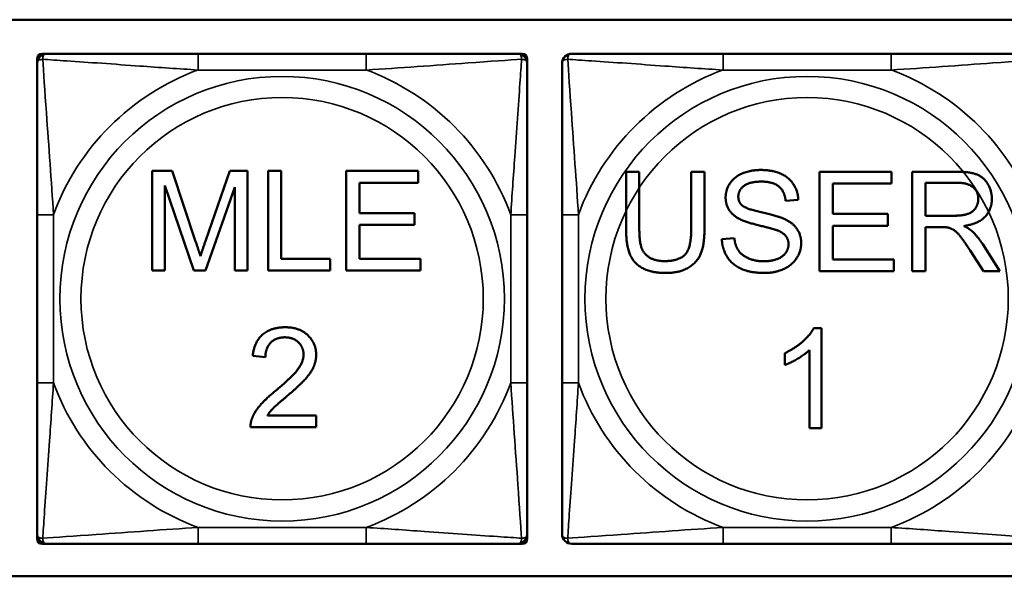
# Model space of a CAD drawing. Header units: inches. Extents: x -32 to 29.2, y -14.4 to 22.6.
# Tile 145 of 256: x -12.627 to -11.441, y -0.123 to 0.548. Entities that reach past the tile are written whole.
import ezdxf

# ---------------------------------------------------------------- set-up
doc = ezdxf.new("R2010")
doc.units = ezdxf.units.IN
doc.header["$MEASUREMENT"] = 0
doc.layers.add('Visible (ANSI)', color=7, linetype='Continuous', lineweight=50)
doc.layers.add('Visible Narrow (ANSI)', color=7, linetype='Continuous', lineweight=35)

msp = doc.modelspace()

# ---------------------------------------------------------------- linework, layer by layer
at = {"layer": 'Visible (ANSI)'}
for p, q in [((-13.2779, 0.5475), (-10.7097, 0.5475)), ((-12.6062, 0.4948), (-12.6062, 0.5007)), ((-12.6003, 0.5066), (-12.5944, 0.5066)), ((-12.2098, 0.5066), (-12.4121, 0.5066)), ((-12.0275, 0.5066), (-12.0216, 0.5066)), ((-12.0157, 0.5007), (-12.0157, 0.4948)), ((-11.5773, 0.5066), (-11.7796, 0.5066)), ((-12.4675, 0.3654), (-12.4436, 0.3654)), ((-12.4675, 0.2454), (-12.4675, 0.3654)), ((-12.4436, 0.3654), (-12.4152, 0.2805)), ((-12.403, 0.2819), (-12.3742, 0.3654)), ((-12.3742, 0.3654), (-12.3529, 0.3654)), ((-12.3529, 0.3654), (-12.3529, 0.2454)), ((-12.328, 0.3654), (-12.3121, 0.3654)), ((-12.328, 0.2454), (-12.328, 0.3654)), ((-12.3121, 0.3654), (-12.3121, 0.2596)), ((-12.2338, 0.3654), (-12.1469, 0.3654)), ((-12.2338, 0.2454), (-12.2338, 0.3654)), ((-12.1469, 0.3654), (-12.1469, 0.3512)), ((-11.8965, 0.295), (-11.8965, 0.3644)), ((-11.8965, 0.3644), (-11.8806, 0.3644)), ((-11.8806, 0.3644), (-11.8806, 0.2951)), ((-11.818, 0.2951), (-11.818, 0.3644)), ((-11.818, 0.3644), (-11.8021, 0.3644)), ((-11.8021, 0.3644), (-11.8021, 0.295)), ((-11.6635, 0.3644), (-11.5766, 0.3644)), ((-11.6635, 0.2444), (-11.6635, 0.3644)), ((-11.5766, 0.3644), (-11.5766, 0.3502)), ((-11.5517, 0.3644), (-11.4985, 0.3644)), ((-11.5517, 0.2444), (-11.5517, 0.3644)), ((-12.4174, 0.2454), (-12.4522, 0.3476)), ((-12.4522, 0.3476), (-12.4522, 0.2454)), ((-12.3681, 0.3459), (-12.4032, 0.2454)), ((-12.3681, 0.2454), (-12.3681, 0.3459)), ((-12.1469, 0.3512), (-12.2179, 0.3512)), ((-12.2179, 0.3512), (-12.2179, 0.3146)), ((-11.5766, 0.3502), (-11.6476, 0.3502)), ((-11.6476, 0.3502), (-11.6476, 0.3135)), ((-11.5358, 0.3114), (-11.5358, 0.3511)), ((-11.5358, 0.3511), (-11.4978, 0.3511)), ((-11.6891, 0.3306), (-11.7043, 0.3294)), ((-12.6062, 0.3125), (-12.6062, 0.1102)), ((-12.2179, 0.3146), (-12.1514, 0.3146)), ((-12.1514, 0.3146), (-12.1514, 0.3004)), ((-12.0157, 0.1102), (-12.0157, 0.3125)), ((-11.9737, 0.3125), (-11.9737, 0.1102)), ((-11.6476, 0.3135), (-11.5811, 0.3135)), ((-11.5811, 0.3135), (-11.5811, 0.2993)), ((-11.5017, 0.3114), (-11.5358, 0.3114)), ((-12.1514, 0.3004), (-12.2179, 0.3004)), ((-12.2179, 0.3004), (-12.2179, 0.2596)), ((-11.5811, 0.2993), (-11.6476, 0.2993)), ((-11.6476, 0.2993), (-11.6476, 0.2585)), ((-11.5174, 0.2977), (-11.5358, 0.2977)), ((-11.5358, 0.2977), (-11.5358, 0.2444)), ((-11.7811, 0.283), (-11.7661, 0.2843)), ((-11.4668, 0.277), (-11.4461, 0.2444)), ((-11.4659, 0.2444), (-11.4818, 0.2693)), ((-12.3121, 0.2596), (-12.253, 0.2596)), ((-12.253, 0.2596), (-12.253, 0.2454)), ((-12.2179, 0.2596), (-12.1441, 0.2596)), ((-12.1441, 0.2596), (-12.1441, 0.2454)), ((-11.6476, 0.2585), (-11.5738, 0.2585)), ((-11.5738, 0.2585), (-11.5738, 0.2444)), ((-12.4522, 0.2454), (-12.4675, 0.2454)), ((-12.4032, 0.2454), (-12.4174, 0.2454)), ((-12.3529, 0.2454), (-12.3681, 0.2454)), ((-12.253, 0.2454), (-12.328, 0.2454)), ((-12.1441, 0.2454), (-12.2338, 0.2454)), ((-11.5738, 0.2444), (-11.6635, 0.2444)), ((-11.5358, 0.2444), (-11.5517, 0.2444)), ((-11.4461, 0.2444), (-11.4659, 0.2444)), ((-11.6705, 0.176), (-11.661, 0.176)), ((-11.661, 0.176), (-11.661, 0.0555)), ((-11.7051, 0.1316), (-11.7051, 0.1459)), ((-11.6757, 0.0555), (-11.6757, 0.1494)), ((-12.3312, 0.1408), (-12.3464, 0.1424)), ((-12.3286, 0.0708), (-12.2698, 0.0708)), ((-12.2698, 0.0708), (-12.2698, 0.0566)), ((-12.2698, 0.0566), (-12.3491, 0.0566)), ((-11.661, 0.0555), (-11.6757, 0.0555)), ((-12.6062, -0.078), (-12.6062, -0.0721)), ((-12.0157, -0.0721), (-12.0157, -0.078)), ((-12.5944, -0.0839), (-12.6003, -0.0839)), ((-12.4121, -0.0839), (-12.2098, -0.0839)), ((-12.0216, -0.0839), (-12.0275, -0.0839)), ((-11.7796, -0.0839), (-11.5773, -0.0839)), ((-10.7097, -0.123), (-13.2779, -0.123))]:
    msp.add_line(p, q, dxfattribs=at)
for centre, radius, start, end in [((-12.6003, 0.5007), 0.00591, 90, 180), ((-12.5944, 0.4948), 0.0118, 90, 180), ((-12.0275, 0.4948), 0.0118, 0, 90), ((-12.0216, 0.5007), 0.00591, 0, 90), ((-11.9619, 0.4948), 0.0118, 90, 180), ((-12.5944, -0.0721), 0.0118, 180, 270), ((-12.6003, -0.078), 0.00591, 180, 270), ((-12.0275, -0.0721), 0.0118, 270, 0), ((-12.0216, -0.078), 0.00591, 270, 0), ((-11.9619, -0.0721), 0.0118, 180, 270)]:
    msp.add_arc(centre, radius, start, end, dxfattribs=at)
for points, knots in [([(-12.4121, 0.5066), (-12.4358, 0.5066), (-12.4598, 0.5066), (-12.4831, 0.5066), (-12.5138, 0.5066), (-12.5447, 0.5066), (-12.5679, 0.5066), (-12.5799, 0.5066), (-12.5896, 0.5066), (-12.5944, 0.5066)], [0.2569537, 0.2569537, 0.2569537, 0.2569537, 0.4371919, 0.4371919, 0.4371919, 0.6739428, 0.6739428, 0.6739428, 0.7963818, 0.7963818, 0.7963818, 0.7963818]), ([(-12.0275, 0.5066), (-12.0332, 0.5066), (-12.0457, 0.5066), (-12.0609, 0.5066), (-12.0844, 0.5066), (-12.1135, 0.5066), (-12.1426, 0.5066), (-12.1647, 0.5066), (-12.1874, 0.5066), (-12.2098, 0.5066)], [-0.7968224, -0.7968224, -0.7968224, -0.7968224, -0.6514613, -0.6514613, -0.6514613, -0.427691, -0.427691, -0.427691, -0.2569517, -0.2569517, -0.2569517, -0.2569517]), ([(-11.7796, 0.5066), (-11.8032, 0.5066), (-11.8272, 0.5066), (-11.8506, 0.5066), (-11.8813, 0.5066), (-11.9121, 0.5066), (-11.9354, 0.5066), (-11.9474, 0.5066), (-11.957, 0.5066), (-11.9619, 0.5066)], [0.2569537, 0.2569537, 0.2569537, 0.2569537, 0.4371919, 0.4371919, 0.4371919, 0.6739428, 0.6739428, 0.6739428, 0.7963818, 0.7963818, 0.7963818, 0.7963818]), ([(-11.3949, 0.5066), (-11.4007, 0.5066), (-11.4132, 0.5066), (-11.4284, 0.5066), (-11.4518, 0.5066), (-11.4809, 0.5066), (-11.51, 0.5066), (-11.5322, 0.5066), (-11.5549, 0.5066), (-11.5773, 0.5066)], [-0.7968224, -0.7968224, -0.7968224, -0.7968224, -0.6514613, -0.6514613, -0.6514613, -0.427691, -0.427691, -0.427691, -0.2569517, -0.2569517, -0.2569517, -0.2569517]), ([(-12.6062, 0.4948), (-12.6062, 0.4891), (-12.6062, 0.4766), (-12.6062, 0.4614), (-12.6062, 0.438), (-12.6062, 0.4088), (-12.6062, 0.3798), (-12.6062, 0.3576), (-12.6062, 0.3349), (-12.6062, 0.3125)], [-0.7968224, -0.7968224, -0.7968224, -0.7968224, -0.6514613, -0.6514613, -0.6514613, -0.427691, -0.427691, -0.427691, -0.2569517, -0.2569517, -0.2569517, -0.2569517]), ([(-12.0157, 0.3125), (-12.0157, 0.3362), (-12.0157, 0.3602), (-12.0157, 0.3835), (-12.0157, 0.4142), (-12.0157, 0.4451), (-12.0157, 0.4683), (-12.0157, 0.4803), (-12.0157, 0.49), (-12.0157, 0.4948)], [0.2569537, 0.2569537, 0.2569537, 0.2569537, 0.4371919, 0.4371919, 0.4371919, 0.6739428, 0.6739428, 0.6739428, 0.7963818, 0.7963818, 0.7963818, 0.7963818]), ([(-11.9737, 0.4948), (-11.9737, 0.4891), (-11.9737, 0.4766), (-11.9737, 0.4614), (-11.9737, 0.438), (-11.9737, 0.4088), (-11.9737, 0.3798), (-11.9737, 0.3576), (-11.9737, 0.3349), (-11.9737, 0.3125)], [-0.7968224, -0.7968224, -0.7968224, -0.7968224, -0.6514613, -0.6514613, -0.6514613, -0.427691, -0.427691, -0.427691, -0.2569517, -0.2569517, -0.2569517, -0.2569517]), ([(-12.6062, 0.1102), (-12.6062, 0.0865), (-12.6062, 0.0626), (-12.6062, 0.0392), (-12.6062, 0.0085), (-12.6062, -0.0224), (-12.6062, -0.0456), (-12.6062, -0.0576), (-12.6062, -0.0673), (-12.6062, -0.0721)], [0.2569537, 0.2569537, 0.2569537, 0.2569537, 0.4371919, 0.4371919, 0.4371919, 0.6739428, 0.6739428, 0.6739428, 0.7963818, 0.7963818, 0.7963818, 0.7963818]), ([(-12.0157, -0.0721), (-12.0157, -0.0664), (-12.0157, -0.0539), (-12.0157, -0.0387), (-12.0157, -0.0152), (-12.0157, 0.0139), (-12.0157, 0.043), (-12.0157, 0.0651), (-12.0157, 0.0878), (-12.0157, 0.1102)], [-0.7968224, -0.7968224, -0.7968224, -0.7968224, -0.6514613, -0.6514613, -0.6514613, -0.427691, -0.427691, -0.427691, -0.2569517, -0.2569517, -0.2569517, -0.2569517]), ([(-11.9737, 0.1102), (-11.9737, 0.0865), (-11.9737, 0.0626), (-11.9737, 0.0392), (-11.9737, 0.0085), (-11.9737, -0.0224), (-11.9737, -0.0456), (-11.9737, -0.0576), (-11.9737, -0.0673), (-11.9737, -0.0721)], [0.2569537, 0.2569537, 0.2569537, 0.2569537, 0.4371919, 0.4371919, 0.4371919, 0.6739428, 0.6739428, 0.6739428, 0.7963818, 0.7963818, 0.7963818, 0.7963818]), ([(-12.5944, -0.0839), (-12.5887, -0.0839), (-12.5762, -0.0839), (-12.561, -0.0839), (-12.5376, -0.0839), (-12.5084, -0.0839), (-12.4794, -0.0839), (-12.4572, -0.0839), (-12.4345, -0.0839), (-12.4121, -0.0839)], [-0.7968224, -0.7968224, -0.7968224, -0.7968224, -0.6514613, -0.6514613, -0.6514613, -0.427691, -0.427691, -0.427691, -0.2569517, -0.2569517, -0.2569517, -0.2569517]), ([(-12.2098, -0.0839), (-12.1862, -0.0839), (-12.1622, -0.0839), (-12.1388, -0.0839), (-12.1081, -0.0839), (-12.0772, -0.0839), (-12.054, -0.0839), (-12.042, -0.0839), (-12.0324, -0.0839), (-12.0275, -0.0839)], [0.2569537, 0.2569537, 0.2569537, 0.2569537, 0.4371919, 0.4371919, 0.4371919, 0.6739428, 0.6739428, 0.6739428, 0.7963818, 0.7963818, 0.7963818, 0.7963818]), ([(-11.9619, -0.0839), (-11.9561, -0.0839), (-11.9437, -0.0839), (-11.9284, -0.0839), (-11.905, -0.0839), (-11.8759, -0.0839), (-11.8468, -0.0839), (-11.8246, -0.0839), (-11.802, -0.0839), (-11.7796, -0.0839)], [-0.7968224, -0.7968224, -0.7968224, -0.7968224, -0.6514613, -0.6514613, -0.6514613, -0.427691, -0.427691, -0.427691, -0.2569517, -0.2569517, -0.2569517, -0.2569517]), ([(-11.5773, -0.0839), (-11.5536, -0.0839), (-11.5296, -0.0839), (-11.5062, -0.0839), (-11.4756, -0.0839), (-11.4447, -0.0839), (-11.4214, -0.0839), (-11.4094, -0.0839), (-11.3998, -0.0839), (-11.3949, -0.0839)], [0.2569537, 0.2569537, 0.2569537, 0.2569537, 0.4371919, 0.4371919, 0.4371919, 0.6739428, 0.6739428, 0.6739428, 0.7963818, 0.7963818, 0.7963818, 0.7963818])]:
    msp.add_open_spline(points, degree=3, knots=knots, dxfattribs=at)
for points in [[(-11.7766, 0.3334), (-11.7766, 0.3425), (-11.7663, 0.3582), (-11.7464, 0.3665), (-11.7343, 0.3665)], [(-11.7343, 0.3665), (-11.7209, 0.3665), (-11.7005, 0.3579), (-11.6894, 0.3411), (-11.6891, 0.3306)], [(-11.4985, 0.3644), (-11.4825, 0.3644), (-11.4657, 0.3579), (-11.4558, 0.3415), (-11.4558, 0.3316)], [(-11.7336, 0.3525), (-11.7481, 0.3525), (-11.7613, 0.3419), (-11.7613, 0.3345)], [(-11.7043, 0.3294), (-11.7054, 0.3409), (-11.7197, 0.3525), (-11.7336, 0.3525)], [(-11.4978, 0.3511), (-11.4845, 0.3511), (-11.4721, 0.3401), (-11.4721, 0.3316)], [(-11.7596, 0.3073), (-11.7682, 0.3118), (-11.7766, 0.3251), (-11.7766, 0.3334)], [(-11.7613, 0.3345), (-11.7613, 0.328), (-11.7567, 0.3238)], [(-11.7567, 0.3238), (-11.752, 0.3196), (-11.7131, 0.3109), (-11.7059, 0.3076)], [(-11.4721, 0.3316), (-11.4721, 0.3259), (-11.4785, 0.3159), (-11.4908, 0.3114), (-11.5017, 0.3114)], [(-11.4558, 0.3316), (-11.4558, 0.3188), (-11.4723, 0.3014), (-11.4895, 0.299)], [(-11.7149, 0.2939), (-11.7197, 0.2958), (-11.7529, 0.3037), (-11.7596, 0.3073)], [(-11.7059, 0.3076), (-11.6955, 0.3027), (-11.6855, 0.2879), (-11.6855, 0.2783)], [(-11.5085, 0.2971), (-11.5113, 0.2977), (-11.5174, 0.2977)], [(-11.4818, 0.2693), (-11.4888, 0.2801), (-11.4977, 0.2916), (-11.5049, 0.2962), (-11.5085, 0.2971)], [(-11.4895, 0.299), (-11.4833, 0.296), (-11.48, 0.293)], [(-11.849, 0.2424), (-11.8659, 0.2424), (-11.8874, 0.254), (-11.8965, 0.276), (-11.8965, 0.295)], [(-11.8806, 0.2951), (-11.8806, 0.2796), (-11.8748, 0.2648), (-11.8607, 0.2567), (-11.8504, 0.2567)], [(-11.8504, 0.2567), (-11.8329, 0.2567), (-11.818, 0.2726), (-11.818, 0.2951)], [(-11.8021, 0.295), (-11.8021, 0.2769), (-11.8103, 0.2557), (-11.8317, 0.2424), (-11.849, 0.2424)], [(-11.7008, 0.2769), (-11.7008, 0.2826), (-11.7073, 0.291), (-11.7149, 0.2939)], [(-11.48, 0.293), (-11.473, 0.2866), (-11.4668, 0.277)], [(-12.4152, 0.2805), (-12.4112, 0.2686), (-12.4094, 0.2627)], [(-12.4094, 0.2627), (-12.4074, 0.2692), (-12.403, 0.2819)], [(-11.7299, 0.2424), (-11.7462, 0.2424), (-11.7682, 0.2519), (-11.7807, 0.2709), (-11.7811, 0.283)], [(-11.7661, 0.2843), (-11.765, 0.2752), (-11.7572, 0.2637), (-11.7408, 0.2565), (-11.7306, 0.2565)], [(-11.7306, 0.2565), (-11.7215, 0.2565), (-11.7076, 0.2619), (-11.7008, 0.2714), (-11.7008, 0.2769)], [(-11.6855, 0.2783), (-11.6855, 0.2687), (-11.6965, 0.2518), (-11.7171, 0.2424), (-11.7299, 0.2424)], [(-12.3464, 0.1424), (-12.3448, 0.1593), (-12.3245, 0.177), (-12.3074, 0.177)], [(-12.3074, 0.177), (-12.2901, 0.177), (-12.27, 0.1579), (-12.27, 0.1437)], [(-11.7051, 0.1459), (-11.6928, 0.1517), (-11.6743, 0.1682), (-11.6705, 0.176)], [(-12.3078, 0.1649), (-12.3184, 0.1649), (-12.3311, 0.1521), (-12.3312, 0.1408)], [(-12.2852, 0.1441), (-12.2852, 0.1529), (-12.2977, 0.1649), (-12.3078, 0.1649)], [(-12.3184, 0.1009), (-12.2989, 0.117), (-12.2852, 0.1357), (-12.2852, 0.1441)], [(-12.27, 0.1437), (-12.27, 0.1365), (-12.2759, 0.1226), (-12.2896, 0.1073), (-12.3054, 0.0938)], [(-11.6757, 0.1494), (-11.681, 0.1443), (-11.6983, 0.1342), (-11.7051, 0.1316)], [(-12.3474, 0.0668), (-12.3444, 0.075), (-12.331, 0.0906), (-12.3184, 0.1009)], [(-12.3054, 0.0938), (-12.3187, 0.0827), (-12.3262, 0.0748), (-12.3286, 0.0708)], [(-12.3491, 0.0566), (-12.3493, 0.0619), (-12.3474, 0.0668)]]:
    msp.add_open_spline(points, degree=2, dxfattribs=at)
at = {"layer": 'Visible Narrow (ANSI)'}
for p, q in [((-12.4121, 0.5066), (-12.4121, 0.4869)), ((-12.2098, 0.5066), (-12.2098, 0.4869)), ((-11.7796, 0.5066), (-11.7796, 0.4869)), ((-11.5773, 0.5066), (-11.5773, 0.4869)), ((-12.4121, 0.4869), (-12.2098, 0.4869)), ((-11.7796, 0.4869), (-11.5773, 0.4869)), ((-12.6062, 0.3125), (-12.5865, 0.3125)), ((-12.5865, 0.1102), (-12.5865, 0.3125)), ((-12.0354, 0.3125), (-12.0354, 0.1102)), ((-12.0157, 0.3125), (-12.0354, 0.3125)), ((-11.9737, 0.3125), (-11.954, 0.3125)), ((-11.954, 0.1102), (-11.954, 0.3125)), ((-12.6062, 0.1102), (-12.5865, 0.1102)), ((-12.0157, 0.1102), (-12.0354, 0.1102)), ((-11.9737, 0.1102), (-11.954, 0.1102)), ((-12.2098, -0.0642), (-12.4121, -0.0642)), ((-12.4121, -0.0839), (-12.4121, -0.0642)), ((-12.2098, -0.0839), (-12.2098, -0.0642)), ((-11.5773, -0.0642), (-11.7796, -0.0642)), ((-11.7796, -0.0839), (-11.7796, -0.0642)), ((-11.5773, -0.0839), (-11.5773, -0.0642))]:
    msp.add_line(p, q, dxfattribs=at)
for centre, radius in [((-12.311, 0.2114), 0.2678), ((-11.6784, 0.2114), 0.2678), ((-12.311, 0.2114), 0.2424), ((-11.6784, 0.2114), 0.2424)]:
    msp.add_circle(centre, radius, dxfattribs=at)
for centre, start, end in [((-12.311, 0.2114), 110.1547, 159.8453), ((-12.311, 0.2114), 20.1547, 69.8453), ((-11.6784, 0.2114), 110.1547, 159.8453), ((-11.6784, 0.2114), 20.1547, 69.8453), ((-12.311, 0.2114), 200.1547, 249.8453), ((-12.311, 0.2114), 290.1547, 339.8453), ((-11.6784, 0.2114), 200.1547, 249.8453), ((-11.6784, 0.2114), 290.1547, 339.8453)]:
    msp.add_arc(centre, 0.2936, start, end, dxfattribs=at)
for points, knots in [([(-12.6062, 0.4948), (-12.6062, 0.4954), (-12.6062, 0.4959), (-12.6059, 0.4967), (-12.6057, 0.4971), (-12.6054, 0.4977), (-12.6052, 0.4979), (-12.6049, 0.4982), (-12.6047, 0.4983), (-12.6043, 0.4987), (-12.604, 0.4989), (-12.6031, 0.4993), (-12.6024, 0.4995), (-12.601, 0.4997), (-12.6002, 0.4998), (-12.5994, 0.4998)], [-0.0532704, -0.0532704, -0.0532704, -0.0532704, -0.04377373, -0.04377373, -0.03521335, -0.03521335, -0.02986312, -0.02986312, -0.02651922, -0.02651922, -0.01983142, -0.01983142, -0.00913095, -0.00913095, 0.00023197, 0.00023197, 0.00023197, 0.00023197]), ([(-12.5994, 0.4998), (-12.5994, 0.5006), (-12.5993, 0.5014), (-12.5991, 0.5028), (-12.5989, 0.5035), (-12.5985, 0.5044), (-12.5983, 0.5047), (-12.598, 0.5051), (-12.5978, 0.5053), (-12.5975, 0.5056), (-12.5973, 0.5057), (-12.5967, 0.5061), (-12.5963, 0.5063), (-12.5955, 0.5066), (-12.595, 0.5066), (-12.5944, 0.5066)], [-0.00023197, -0.00023197, -0.00023197, -0.00023197, 0.00913095, 0.00913095, 0.01983142, 0.01983142, 0.02651922, 0.02651922, 0.02986312, 0.02986312, 0.03521335, 0.03521335, 0.04377373, 0.04377373, 0.0532704, 0.0532704, 0.0532704, 0.0532704]), ([(-12.5994, 0.4998), (-12.5917, 0.4993), (-12.5817, 0.4986), (-12.5447, 0.4962), (-12.513, 0.4939), (-12.4587, 0.49), (-12.4355, 0.4884), (-12.4121, 0.4869)], [-0.7478145, -0.7478145, -0.7478145, -0.7478145, -0.6493253, -0.6493253, -0.427691, -0.427691, -0.2569537, -0.2569537, -0.2569537, -0.2569537]), ([(-12.5865, 0.3125), (-12.5889, 0.353), (-12.5922, 0.3953), (-12.5969, 0.461), (-12.5985, 0.4854), (-12.5994, 0.4998)], [0.2569517, 0.2569517, 0.2569517, 0.2569517, 0.5559983, 0.5559983, 0.7482818, 0.7482818, 0.7482818, 0.7482818]), ([(-12.2098, 0.4869), (-12.1693, 0.4893), (-12.127, 0.4926), (-12.0613, 0.4973), (-12.0369, 0.4989), (-12.0225, 0.4998)], [0.2569517, 0.2569517, 0.2569517, 0.2569517, 0.5559983, 0.5559983, 0.7482818, 0.7482818, 0.7482818, 0.7482818]), ([(-12.0225, 0.4998), (-12.023, 0.4921), (-12.0237, 0.4821), (-12.0262, 0.4451), (-12.0284, 0.4134), (-12.0323, 0.3591), (-12.034, 0.3359), (-12.0354, 0.3125)], [-0.7478145, -0.7478145, -0.7478145, -0.7478145, -0.6493253, -0.6493253, -0.427691, -0.427691, -0.2569537, -0.2569537, -0.2569537, -0.2569537]), ([(-12.0275, 0.5066), (-12.027, 0.5066), (-12.0265, 0.5066), (-12.0256, 0.5063), (-12.0252, 0.5061), (-12.0246, 0.5057), (-12.0244, 0.5056), (-12.0241, 0.5053), (-12.024, 0.5051), (-12.0236, 0.5047), (-12.0234, 0.5044), (-12.023, 0.5035), (-12.0228, 0.5028), (-12.0226, 0.5014), (-12.0225, 0.5006), (-12.0225, 0.4998)], [-0.0532704, -0.0532704, -0.0532704, -0.0532704, -0.04377373, -0.04377373, -0.03521335, -0.03521335, -0.02986312, -0.02986312, -0.02651922, -0.02651922, -0.01983142, -0.01983142, -0.00913095, -0.00913095, 0.00023197, 0.00023197, 0.00023197, 0.00023197]), ([(-12.0225, 0.4998), (-12.0217, 0.4998), (-12.0209, 0.4997), (-12.0195, 0.4995), (-12.0188, 0.4993), (-12.0179, 0.4989), (-12.0176, 0.4987), (-12.0172, 0.4983), (-12.017, 0.4982), (-12.0167, 0.4979), (-12.0166, 0.4977), (-12.0162, 0.4971), (-12.016, 0.4967), (-12.0157, 0.4959), (-12.0157, 0.4954), (-12.0157, 0.4948)], [-0.00023197, -0.00023197, -0.00023197, -0.00023197, 0.00913095, 0.00913095, 0.01983142, 0.01983142, 0.02651922, 0.02651922, 0.02986312, 0.02986312, 0.03521335, 0.03521335, 0.04377373, 0.04377373, 0.0532704, 0.0532704, 0.0532704, 0.0532704]), ([(-11.9737, 0.4948), (-11.9737, 0.4954), (-11.9736, 0.4959), (-11.9734, 0.4967), (-11.9732, 0.4971), (-11.9728, 0.4977), (-11.9726, 0.4979), (-11.9723, 0.4982), (-11.9722, 0.4983), (-11.9718, 0.4987), (-11.9715, 0.4989), (-11.9705, 0.4993), (-11.9699, 0.4995), (-11.9684, 0.4997), (-11.9677, 0.4998), (-11.9668, 0.4998)], [-0.0532704, -0.0532704, -0.0532704, -0.0532704, -0.04377373, -0.04377373, -0.03521335, -0.03521335, -0.02986312, -0.02986312, -0.02651922, -0.02651922, -0.01983142, -0.01983142, -0.00913095, -0.00913095, 0.00023197, 0.00023197, 0.00023197, 0.00023197]), ([(-11.9668, 0.4998), (-11.9668, 0.5006), (-11.9668, 0.5014), (-11.9666, 0.5028), (-11.9664, 0.5035), (-11.9659, 0.5044), (-11.9657, 0.5047), (-11.9654, 0.5051), (-11.9653, 0.5053), (-11.965, 0.5056), (-11.9648, 0.5057), (-11.9642, 0.5061), (-11.9638, 0.5063), (-11.9629, 0.5066), (-11.9624, 0.5066), (-11.9619, 0.5066)], [-0.00023197, -0.00023197, -0.00023197, -0.00023197, 0.00913095, 0.00913095, 0.01983142, 0.01983142, 0.02651922, 0.02651922, 0.02986312, 0.02986312, 0.03521335, 0.03521335, 0.04377373, 0.04377373, 0.0532704, 0.0532704, 0.0532704, 0.0532704]), ([(-11.9668, 0.4998), (-11.9592, 0.4993), (-11.9492, 0.4986), (-11.9121, 0.4962), (-11.8804, 0.4939), (-11.8262, 0.49), (-11.8029, 0.4884), (-11.7796, 0.4869)], [-0.7478145, -0.7478145, -0.7478145, -0.7478145, -0.6493253, -0.6493253, -0.427691, -0.427691, -0.2569537, -0.2569537, -0.2569537, -0.2569537]), ([(-11.954, 0.3125), (-11.9564, 0.353), (-11.9597, 0.3953), (-11.9643, 0.461), (-11.9659, 0.4854), (-11.9668, 0.4998)], [0.2569517, 0.2569517, 0.2569517, 0.2569517, 0.5559983, 0.5559983, 0.7482818, 0.7482818, 0.7482818, 0.7482818]), ([(-11.5773, 0.4869), (-11.5368, 0.4893), (-11.4944, 0.4926), (-11.4288, 0.4973), (-11.4043, 0.4989), (-11.39, 0.4998)], [0.2569517, 0.2569517, 0.2569517, 0.2569517, 0.5559983, 0.5559983, 0.7482818, 0.7482818, 0.7482818, 0.7482818]), ([(-12.5994, -0.0771), (-12.5989, -0.0694), (-12.5982, -0.0594), (-12.5958, -0.0224), (-12.5935, 0.0094), (-12.5896, 0.0636), (-12.588, 0.0868), (-12.5865, 0.1102)], [-0.7478145, -0.7478145, -0.7478145, -0.7478145, -0.6493253, -0.6493253, -0.427691, -0.427691, -0.2569537, -0.2569537, -0.2569537, -0.2569537]), ([(-12.0354, 0.1102), (-12.033, 0.0697), (-12.0297, 0.0274), (-12.0251, -0.0383), (-12.0235, -0.0627), (-12.0225, -0.0771)], [0.2569517, 0.2569517, 0.2569517, 0.2569517, 0.5559983, 0.5559983, 0.7482818, 0.7482818, 0.7482818, 0.7482818]), ([(-11.9668, -0.0771), (-11.9663, -0.0694), (-11.9657, -0.0594), (-11.9632, -0.0224), (-11.9609, 0.0094), (-11.957, 0.0636), (-11.9554, 0.0868), (-11.954, 0.1102)], [-0.7478145, -0.7478145, -0.7478145, -0.7478145, -0.6493253, -0.6493253, -0.427691, -0.427691, -0.2569537, -0.2569537, -0.2569537, -0.2569537]), ([(-12.4121, -0.0642), (-12.4526, -0.0666), (-12.495, -0.0699), (-12.5606, -0.0745), (-12.585, -0.0761), (-12.5994, -0.0771)], [0.2569517, 0.2569517, 0.2569517, 0.2569517, 0.5559983, 0.5559983, 0.7482818, 0.7482818, 0.7482818, 0.7482818]), ([(-12.0225, -0.0771), (-12.0302, -0.0766), (-12.0402, -0.0759), (-12.0772, -0.0735), (-12.109, -0.0712), (-12.1632, -0.0673), (-12.1864, -0.0656), (-12.2098, -0.0642)], [-0.7478145, -0.7478145, -0.7478145, -0.7478145, -0.6493253, -0.6493253, -0.427691, -0.427691, -0.2569537, -0.2569537, -0.2569537, -0.2569537]), ([(-11.7796, -0.0642), (-11.82, -0.0666), (-11.8624, -0.0699), (-11.9281, -0.0745), (-11.9525, -0.0761), (-11.9668, -0.0771)], [0.2569517, 0.2569517, 0.2569517, 0.2569517, 0.5559983, 0.5559983, 0.7482818, 0.7482818, 0.7482818, 0.7482818]), ([(-11.39, -0.0771), (-11.3976, -0.0766), (-11.4076, -0.0759), (-11.4447, -0.0735), (-11.4764, -0.0712), (-11.5307, -0.0673), (-11.5539, -0.0656), (-11.5773, -0.0642)], [-0.7478145, -0.7478145, -0.7478145, -0.7478145, -0.6493253, -0.6493253, -0.427691, -0.427691, -0.2569537, -0.2569537, -0.2569537, -0.2569537]), ([(-12.5994, -0.0771), (-12.6002, -0.0771), (-12.601, -0.077), (-12.6024, -0.0768), (-12.6031, -0.0766), (-12.604, -0.0762), (-12.6043, -0.076), (-12.6047, -0.0756), (-12.6049, -0.0755), (-12.6052, -0.0752), (-12.6054, -0.075), (-12.6057, -0.0744), (-12.6059, -0.074), (-12.6062, -0.0731), (-12.6062, -0.0726), (-12.6062, -0.0721)], [-0.00023197, -0.00023197, -0.00023197, -0.00023197, 0.00913095, 0.00913095, 0.01983142, 0.01983142, 0.02651922, 0.02651922, 0.02986312, 0.02986312, 0.03521335, 0.03521335, 0.04377373, 0.04377373, 0.0532704, 0.0532704, 0.0532704, 0.0532704]), ([(-12.5944, -0.0839), (-12.595, -0.0839), (-12.5955, -0.0839), (-12.5963, -0.0836), (-12.5967, -0.0834), (-12.5973, -0.083), (-12.5975, -0.0829), (-12.5978, -0.0826), (-12.598, -0.0824), (-12.5983, -0.082), (-12.5985, -0.0817), (-12.5989, -0.0808), (-12.5991, -0.0801), (-12.5993, -0.0787), (-12.5994, -0.0779), (-12.5994, -0.0771)], [-0.0532704, -0.0532704, -0.0532704, -0.0532704, -0.04377373, -0.04377373, -0.03521335, -0.03521335, -0.02986312, -0.02986312, -0.02651922, -0.02651922, -0.01983142, -0.01983142, -0.00913095, -0.00913095, 0.00023197, 0.00023197, 0.00023197, 0.00023197]), ([(-12.0225, -0.0771), (-12.0225, -0.0779), (-12.0226, -0.0787), (-12.0228, -0.0801), (-12.023, -0.0808), (-12.0234, -0.0817), (-12.0236, -0.082), (-12.024, -0.0824), (-12.0241, -0.0826), (-12.0244, -0.0829), (-12.0246, -0.083), (-12.0252, -0.0834), (-12.0256, -0.0836), (-12.0265, -0.0839), (-12.027, -0.0839), (-12.0275, -0.0839)], [-0.00023197, -0.00023197, -0.00023197, -0.00023197, 0.00913095, 0.00913095, 0.01983142, 0.01983142, 0.02651922, 0.02651922, 0.02986312, 0.02986312, 0.03521335, 0.03521335, 0.04377373, 0.04377373, 0.0532704, 0.0532704, 0.0532704, 0.0532704]), ([(-12.0157, -0.0721), (-12.0157, -0.0726), (-12.0157, -0.0731), (-12.016, -0.074), (-12.0162, -0.0744), (-12.0166, -0.075), (-12.0167, -0.0752), (-12.017, -0.0755), (-12.0172, -0.0756), (-12.0176, -0.076), (-12.0179, -0.0762), (-12.0188, -0.0766), (-12.0195, -0.0768), (-12.0209, -0.077), (-12.0217, -0.0771), (-12.0225, -0.0771)], [-0.0532704, -0.0532704, -0.0532704, -0.0532704, -0.04377373, -0.04377373, -0.03521335, -0.03521335, -0.02986312, -0.02986312, -0.02651922, -0.02651922, -0.01983142, -0.01983142, -0.00913095, -0.00913095, 0.00023197, 0.00023197, 0.00023197, 0.00023197]), ([(-11.9668, -0.0771), (-11.9677, -0.0771), (-11.9684, -0.077), (-11.9699, -0.0768), (-11.9705, -0.0766), (-11.9715, -0.0762), (-11.9718, -0.076), (-11.9722, -0.0756), (-11.9723, -0.0755), (-11.9726, -0.0752), (-11.9728, -0.075), (-11.9732, -0.0744), (-11.9734, -0.074), (-11.9736, -0.0731), (-11.9737, -0.0726), (-11.9737, -0.0721)], [-0.00023197, -0.00023197, -0.00023197, -0.00023197, 0.00913095, 0.00913095, 0.01983142, 0.01983142, 0.02651922, 0.02651922, 0.02986312, 0.02986312, 0.03521335, 0.03521335, 0.04377373, 0.04377373, 0.0532704, 0.0532704, 0.0532704, 0.0532704]), ([(-11.9619, -0.0839), (-11.9624, -0.0839), (-11.9629, -0.0839), (-11.9638, -0.0836), (-11.9642, -0.0834), (-11.9648, -0.083), (-11.965, -0.0829), (-11.9653, -0.0826), (-11.9654, -0.0824), (-11.9657, -0.082), (-11.9659, -0.0817), (-11.9664, -0.0808), (-11.9666, -0.0801), (-11.9668, -0.0787), (-11.9668, -0.0779), (-11.9668, -0.0771)], [-0.0532704, -0.0532704, -0.0532704, -0.0532704, -0.04377373, -0.04377373, -0.03521335, -0.03521335, -0.02986312, -0.02986312, -0.02651922, -0.02651922, -0.01983142, -0.01983142, -0.00913095, -0.00913095, 0.00023197, 0.00023197, 0.00023197, 0.00023197])]:
    msp.add_open_spline(points, degree=3, knots=knots, dxfattribs=at)

doc.saveas('drawing.dxf')
